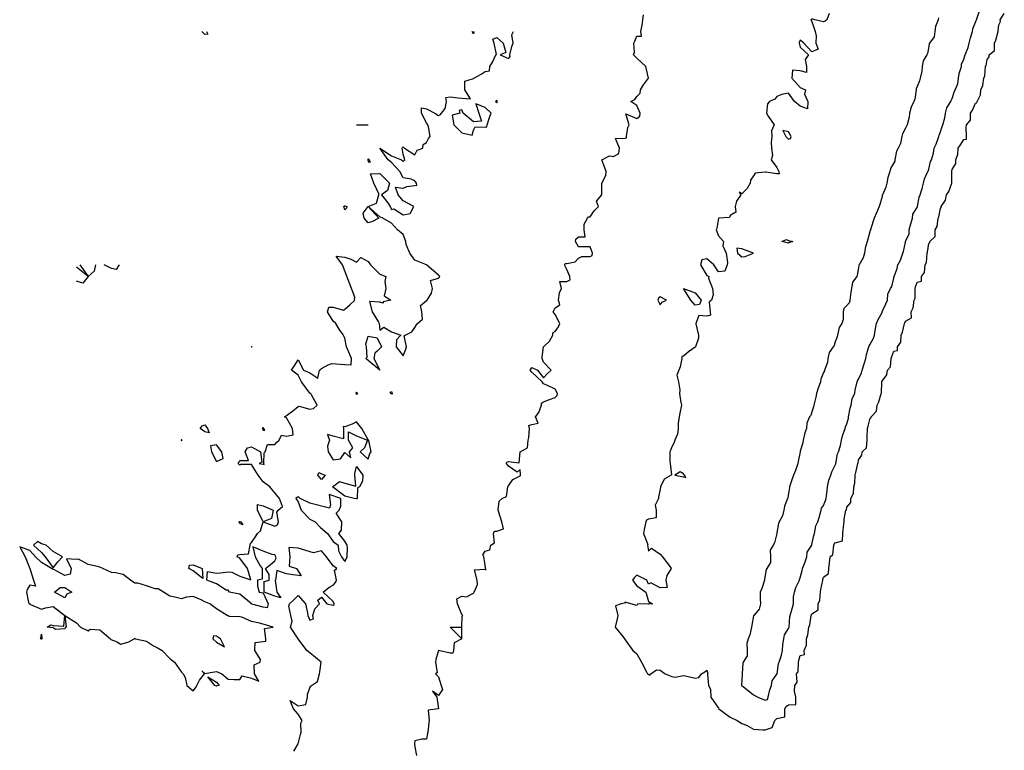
# Model space of a CAD drawing. Header units: inches. Extents: x 158323 to 160611, y 432808 to 437248.
# Tile 149 of 228: x 159422 to 159464, y 437024 to 437055. Entities that reach past the tile are written whole.
import ezdxf

# ---------------------------------------------------------------- set-up
doc = ezdxf.new("R2010")
doc.units = ezdxf.units.IN
doc.header["$MEASUREMENT"] = 0
doc.layers.add('Hoogtelijn-bestaand 5.00 M', color=7, linetype='Continuous', lineweight=15)
doc.layers.add('Hoogtelijn-bestaand 6.00 M', color=7, linetype='Continuous', lineweight=15)

msp = doc.modelspace()

# ---------------------------------------------------------------- linework, layer by layer
at = {"layer": 'Hoogtelijn-bestaand 5.00 M', "color": 252, "linetype": 'Continuous', "lineweight": 25}
msp.add_polyline3d([(159461.175, 437055.325, 5), (159461.153, 437055.25, 5), (159461.045, 437054.955, 5), (159461.007, 437054.75, 5), (159460.977, 437054.523, 5), (159460.788, 437054.25, 5), (159460.773, 437054.227, 5), (159460.75, 437054.099, 5), (159460.701, 437053.8, 5), (159460.668, 437053.75, 5), (159460.515, 437053.485, 5), (159460.471, 437053.25, 5), (159460.459, 437053.041, 5), (159460.39, 437052.75, 5), (159460.36, 437052.64, 5), (159460.25, 437052.391, 5), (159460.21, 437052.29, 5), (159460.21, 437052.25, 5), (159460.157, 437051.843, 5), (159460.11, 437051.75, 5), (159460.002, 437051.499, 5), (159459.926, 437051.25, 5), (159459.917, 437051.083, 5), (159459.833, 437050.75, 5), (159459.805, 437050.696, 5), (159459.75, 437050.605, 5), (159459.63, 437050.37, 5), (159459.597, 437050.25, 5), (159459.544, 437049.956, 5), (159459.437, 437049.75, 5), (159459.374, 437049.626, 5), (159459.304, 437049.25, 5), (159459.304, 437049.196, 5), (159459.25, 437049.117, 5), (159459.117, 437048.883, 5), (159459.085, 437048.75, 5), (159459.003, 437048.498, 5), (159458.951, 437048.25, 5), (159458.914, 437048.086, 5), (159458.768, 437047.75, 5), (159458.761, 437047.739, 5), (159458.75, 437047.688, 5), (159458.664, 437047.336, 5), (159458.63, 437047.25, 5), (159458.512, 437046.988, 5), (159458.419, 437046.75, 5), (159458.369, 437046.632, 5), (159458.258, 437046.25, 5), (159458.257, 437046.244, 5), (159458.25, 437046.221, 5), (159458.149, 437045.851, 5), (159458.114, 437045.75, 5), (159458.029, 437045.471, 5), (159458.006, 437045.25, 5), (159457.94, 437045.06, 5), (159457.772, 437044.75, 5), (159457.763, 437044.737, 5), (159457.75, 437044.627, 5), (159457.69, 437044.31, 5), (159457.673, 437044.25, 5), (159457.49, 437044.01, 5), (159457.439, 437043.75, 5), (159457.408, 437043.592, 5), (159457.366, 437043.25, 5), (159457.361, 437043.14, 5), (159457.25, 437043.019, 5), (159457.117, 437042.883, 5), (159457.081, 437042.75, 5), (159457.085, 437042.415, 5), (159457.031, 437042.25, 5), (159456.92, 437042.08, 5), (159456.843, 437041.75, 5), (159456.833, 437041.668, 5), (159456.75, 437041.458, 5), (159456.699, 437041.301, 5), (159456.665, 437041.25, 5), (159456.49, 437041.01, 5), (159456.425, 437040.75, 5), (159456.421, 437040.579, 5), (159456.293, 437040.25, 5), (159456.282, 437040.218, 5), (159456.25, 437040.141, 5), (159456.134, 437039.866, 5), (159456.118, 437039.75, 5), (159456.02, 437039.48, 5), (159455.939, 437039.25, 5), (159455.915, 437039.085, 5), (159455.831, 437038.75, 5), (159455.818, 437038.682, 5), (159455.75, 437038.469, 5), (159455.698, 437038.302, 5), (159455.652, 437038.25, 5), (159455.527, 437037.973, 5), (159455.51, 437037.75, 5), (159455.443, 437037.558, 5), (159455.378, 437037.25, 5), (159455.364, 437037.136, 5), (159455.25, 437036.783, 5), (159455.243, 437036.757, 5), (159455.242, 437036.75, 5), (159455.163, 437036.337, 5), (159455.139, 437036.25, 5), (159455.044, 437035.956, 5), (159454.96, 437035.75, 5), (159454.904, 437035.596, 5), (159454.794, 437035.25, 5), (159454.789, 437035.211, 5), (159454.75, 437034.988, 5), (159454.719, 437034.781, 5), (159454.706, 437034.75, 5), (159454.579, 437034.421, 5), (159454.543, 437034.25, 5), (159454.49, 437034.01, 5), (159454.346, 437033.75, 5), (159454.32, 437033.68, 5), (159454.25, 437033.282, 5), (159454.246, 437033.254, 5), (159454.245, 437033.25, 5), (159454.148, 437032.852, 5), (159454.083, 437032.75, 5), (159453.962, 437032.539, 5), (159453.977, 437032.25, 5), (159453.98, 437032.02, 5), (159453.811, 437031.75, 5), (159453.789, 437031.711, 5), (159453.75, 437031.474, 5), (159453.719, 437031.281, 5), (159453.714, 437031.25, 5), (159453.599, 437030.901, 5), (159453.539, 437030.75, 5), (159453.532, 437030.468, 5), (159453.548, 437030.25, 5), (159453.486, 437030.014, 5), (159453.255, 437029.75, 5), (159453.253, 437029.747, 5), (159453.25, 437029.729, 5), (159453.176, 437029.324, 5), (159453.166, 437029.25, 5), (159453.089, 437028.911, 5), (159453.023, 437028.75, 5), (159452.961, 437028.539, 5), (159452.977, 437028.25, 5), (159452.977, 437028.023, 5), (159452.805, 437027.75, 5), (159452.788, 437027.712, 5), (159452.764, 437027.25, 5), (159452.766, 437027.234, 5), (159452.75, 437026.989, 5), (159452.737, 437026.763, 5), (159452.735, 437026.75, 5), (159452.75, 437026.727, 5), (159452.8, 437026.7, 5), (159453.25, 437026.354, 5), (159453.429, 437026.25, 5), (159453.75, 437026.12, 5), (159453.845, 437026.155, 5), (159453.877, 437026.25, 5), (159453.943, 437026.557, 5), (159454.019, 437026.75, 5), (159454.05, 437026.95, 5), (159454.25, 437027.228, 5), (159454.258, 437027.243, 5), (159454.259, 437027.25, 5), (159454.312, 437027.689, 5), (159454.349, 437027.75, 5), (159454.447, 437028.053, 5), (159454.482, 437028.25, 5), (159454.5, 437028.5, 5), (159454.546, 437028.75, 5), (159454.581, 437028.919, 5), (159454.75, 437029.19, 5), (159454.766, 437029.234, 5), (159454.769, 437029.25, 5), (159454.799, 437029.701, 5), (159454.813, 437029.75, 5), (159454.917, 437030.083, 5), (159454.961, 437030.25, 5), (159454.957, 437030.543, 5), (159455.009, 437030.75, 5), (159455.057, 437030.943, 5), (159455.215, 437031.25, 5), (159455.221, 437031.279, 5), (159455.25, 437031.355, 5), (159455.336, 437031.664, 5), (159455.349, 437031.75, 5), (159455.463, 437032.037, 5), (159455.529, 437032.25, 5), (159455.55, 437032.45, 5), (159455.739, 437032.75, 5), (159455.74, 437032.76, 5), (159455.75, 437032.789, 5), (159455.825, 437033.176, 5), (159455.856, 437033.25, 5), (159455.917, 437033.583, 5), (159456.001, 437033.75, 5), (159456.061, 437033.939, 5), (159456.141, 437034.25, 5), (159456.166, 437034.334, 5), (159456.25, 437034.46, 5), (159456.326, 437034.674, 5), (159456.362, 437034.75, 5), (159456.401, 437035.099, 5), (159456.419, 437035.25, 5), (159456.466, 437035.534, 5), (159456.556, 437035.75, 5), (159456.601, 437035.899, 5), (159456.75, 437036.185, 5), (159456.769, 437036.232, 5), (159456.772, 437036.25, 5), (159456.84, 437036.66, 5), (159456.893, 437036.75, 5), (159456.971, 437037.029, 5), (159457.019, 437037.25, 5), (159457.058, 437037.442, 5), (159457.175, 437037.75, 5), (159457.186, 437037.814, 5), (159457.25, 437037.951, 5), (159457.311, 437038.189, 5), (159457.32, 437038.25, 5), (159457.38, 437038.62, 5), (159457.427, 437038.75, 5), (159457.47, 437039.031, 5), (159457.586, 437039.25, 5), (159457.605, 437039.395, 5), (159457.692, 437039.75, 5), (159457.705, 437039.795, 5), (159457.75, 437039.862, 5), (159457.873, 437040.127, 5), (159457.895, 437040.25, 5), (159457.979, 437040.521, 5), (159458.056, 437040.75, 5), (159458.082, 437040.918, 5), (159458.189, 437041.25, 5), (159458.206, 437041.294, 5), (159458.25, 437041.365, 5), (159458.382, 437041.618, 5), (159458.429, 437041.75, 5), (159458.467, 437042.033, 5), (159458.509, 437042.25, 5), (159458.588, 437042.412, 5), (159458.75, 437042.722, 5), (159458.76, 437042.74, 5), (159458.764, 437042.75, 5), (159458.913, 437043.087, 5), (159458.983, 437043.25, 5), (159459.001, 437043.499, 5), (159459.113, 437043.75, 5), (159459.166, 437043.834, 5), (159459.25, 437044.191, 5), (159459.262, 437044.238, 5), (159459.266, 437044.25, 5), (159459.398, 437044.602, 5), (159459.434, 437044.75, 5), (159459.541, 437044.959, 5), (159459.648, 437045.25, 5), (159459.666, 437045.334, 5), (159459.75, 437045.732, 5), (159459.753, 437045.747, 5), (159459.754, 437045.75, 5), (159459.912, 437046.089, 5), (159459.919, 437046.25, 5), (159459.986, 437046.514, 5), (159460.063, 437046.75, 5), (159460.069, 437046.931, 5), (159460.25, 437047.212, 5), (159460.264, 437047.236, 5), (159460.268, 437047.25, 5), (159460.348, 437047.652, 5), (159460.381, 437047.75, 5), (159460.473, 437048.028, 5), (159460.529, 437048.25, 5), (159460.568, 437048.432, 5), (159460.719, 437048.75, 5), (159460.73, 437048.77, 5), (159460.75, 437048.852, 5), (159460.824, 437049.176, 5), (159460.869, 437049.25, 5), (159460.959, 437049.541, 5), (159460.979, 437049.75, 5), (159461.075, 437049.925, 5), (159461.188, 437050.25, 5), (159461.196, 437050.304, 5), (159461.25, 437050.452, 5), (159461.325, 437050.675, 5), (159461.352, 437050.75, 5), (159461.444, 437051.056, 5), (159461.476, 437051.25, 5), (159461.527, 437051.473, 5), (159461.698, 437051.75, 5), (159461.71, 437051.791, 5), (159461.75, 437051.88, 5), (159461.847, 437052.153, 5), (159461.887, 437052.25, 5), (159461.996, 437052.504, 5), (159462.023, 437052.75, 5), (159462.055, 437052.945, 5), (159462.159, 437053.25, 5), (159462.158, 437053.342, 5), (159462.25, 437053.561, 5), (159462.292, 437053.708, 5), (159462.308, 437053.75, 5), (159462.436, 437054.064, 5), (159462.477, 437054.25, 5), (159462.533, 437054.467, 5), (159462.62, 437054.75, 5), (159462.636, 437054.864, 5), (159462.75, 437055.147, 5), (159462.779, 437055.221, 5), (159462.796, 437055.25, 5), (159462.915, 437055.586, 5)], dxfattribs=at)
at = {"layer": 'Hoogtelijn-bestaand 6.00 M', "color": 252, "linetype": 'Continuous', "lineweight": 25}
for p, q in [((159436.25, 437050.75, 6), (159436.75, 437050.75, 6)), ((159440.25, 437029.25, 6), (159440.75, 437029.25, 6)), ((159440.25, 437029.25, 6), (159440.75, 437028.75, 6)), ((159440.75, 437028.75, 6), (159440.75, 437029.25, 6))]:
    msp.add_line(p, q, dxfattribs=at)
for points in [[(159440.75, 437029.25, 6), (159440.77, 437029.73, 6), (159440.8, 437029.75, 6), (159440.75, 437029.786, 6), (159440.564, 437030.25, 6), (159440.54, 437030.46, 6), (159440.75, 437030.575, 6), (159440.956, 437030.544, 6), (159441.25, 437030.705, 6), (159441.267, 437030.733, 6), (159441.278, 437030.75, 6), (159441.423, 437031.077, 6), (159441.417, 437031.25, 6), (159441.3, 437031.7, 6), (159441.75, 437031.724, 6), (159441.8, 437031.7, 6), (159441.774, 437031.75, 6), (159441.75, 437031.917, 6), (159441.695, 437032.25, 6), (159441.659, 437032.341, 6), (159441.75, 437032.5, 6), (159441.95, 437032.55, 6), (159442, 437032.75, 6), (159442.15, 437032.85, 6), (159442.114, 437033.25, 6), (159442.15, 437033.35, 6), (159442.25, 437033.357, 6), (159442.539, 437033.461, 6), (159442.47, 437033.75, 6), (159442.338, 437034.162, 6), (159442.318, 437034.25, 6), (159442.354, 437034.646, 6), (159442.477, 437034.75, 6), (159442.662, 437034.838, 6), (159442.733, 437035.25, 6), (159442.73, 437035.27, 6), (159442.75, 437035.295, 6), (159442.935, 437035.565, 6), (159443.25, 437035.722, 6), (159443.267, 437035.733, 6), (159443.275, 437035.75, 6), (159443.25, 437036, 6), (159443.125, 437035.875, 6), (159442.75, 437036.135, 6), (159442.675, 437036.25, 6), (159442.688, 437036.312, 6), (159442.75, 437036.344, 6), (159443.214, 437036.286, 6), (159443.25, 437036.75, 6), (159443.571, 437036.929, 6), (159443.596, 437037.25, 6), (159443.632, 437037.368, 6), (159443.656, 437037.75, 6), (159443.625, 437037.875, 6), (159443.75, 437037.917, 6), (159444.023, 437037.977, 6), (159443.908, 437038.25, 6), (159444.059, 437038.441, 6), (159444.17, 437038.75, 6), (159444.163, 437038.837, 6), (159444.25, 437038.893, 6), (159444.513, 437038.987, 6), (159444.75, 437039.071, 6), (159444.839, 437039.161, 6), (159444.854, 437039.25, 6), (159444.75, 437039.429, 6), (159444.393, 437039.607, 6), (159444.25, 437039.667, 6), (159444.198, 437039.75, 6), (159443.75, 437040.155, 6), (159443.688, 437040.25, 6), (159443.709, 437040.291, 6), (159443.75, 437040.355, 6), (159444, 437040.25, 6), (159444.25, 437039.917, 6), (159444.404, 437040.096, 6), (159444.583, 437040.25, 6), (159444.25, 437040.583, 6), (159444.191, 437040.75, 6), (159444.2, 437040.8, 6), (159444.25, 437041.25, 6), (159444.517, 437041.483, 6), (159444.65, 437041.75, 6), (159444.65, 437041.85, 6), (159444.75, 437041.904, 6), (159444.895, 437042.105, 6), (159444.955, 437042.25, 6), (159444.75, 437042.625, 6), (159444.667, 437042.75, 6), (159444.692, 437042.808, 6), (159444.75, 437042.917, 6), (159444.95, 437043.05, 6), (159444.893, 437043.25, 6), (159444.938, 437043.562, 6), (159445.031, 437043.75, 6), (159444.958, 437044.042, 6), (159445.25, 437044.042, 6), (159445.389, 437044.111, 6), (159445.375, 437044.25, 6), (159445.25, 437044.562, 6), (159445.15, 437044.75, 6), (159445.182, 437044.818, 6), (159445.25, 437044.812, 6), (159445.612, 437044.888, 6), (159445.75, 437045.036, 6), (159445.893, 437045.107, 6), (159446.25, 437045.107, 6), (159446.338, 437045.162, 6), (159446.35, 437045.25, 6), (159446.25, 437045.523, 6), (159445.977, 437045.523, 6), (159445.75, 437045.523, 6), (159445.631, 437045.75, 6), (159445.641, 437045.859, 6), (159445.75, 437045.958, 6), (159446.042, 437045.958, 6), (159446, 437046.25, 6), (159446, 437046.5, 6), (159446.139, 437046.75, 6), (159446.183, 437046.817, 6), (159446.25, 437046.805, 6), (159446.428, 437047.072, 6), (159446.614, 437047.25, 6), (159446.519, 437047.481, 6), (159446.75, 437047.75, 6), (159446.75, 437048.25, 6), (159446.917, 437048.583, 6), (159446.938, 437048.75, 6), (159446.75, 437049.25, 6), (159447.076, 437049.424, 6), (159447.25, 437049.393, 6), (159447.482, 437049.518, 6), (159447.507, 437049.75, 6), (159447.337, 437050.163, 6), (159447.75, 437050.182, 6), (159447.805, 437050.195, 6), (159447.81, 437050.25, 6), (159447.871, 437050.629, 6), (159447.925, 437050.75, 6), (159447.786, 437051.214, 6), (159448.25, 437051.021, 6), (159448.375, 437051.125, 6), (159448.395, 437051.25, 6), (159448.25, 437051.573, 6), (159448, 437051.75, 6), (159448.164, 437051.836, 6), (159448.25, 437051.964, 6), (159448.398, 437052.102, 6), (159448.41, 437052.25, 6), (159448.532, 437052.468, 6), (159448.75, 437052.75, 6), (159448.639, 437053.25, 6), (159448.25, 437053.6, 6), (159448.107, 437053.75, 6), (159448.156, 437053.844, 6), (159448.122, 437054.25, 6), (159448.172, 437054.328, 6), (159448.25, 437054.55, 6), (159448.45, 437054.55, 6), (159448.417, 437054.75, 6), (159448.477, 437055.023, 6), (159448.513, 437055.25, 6), (159448.536, 437055.464, 6)], [(159455.725, 437055.275, 6), (159455.7, 437055.25, 6), (159455.75, 437055.167, 6), (159455.885, 437054.75, 6), (159455.935, 437054.565, 6), (159455.923, 437054.25, 6), (159456.015, 437053.985, 6), (159455.75, 437053.875, 6), (159455.404, 437054.25, 6), (159455.25, 437054.368, 6), (159455.205, 437054.295, 6), (159455.205, 437054.25, 6), (159455.25, 437054.068, 6), (159455.6, 437053.75, 6), (159455.456, 437053.544, 6), (159455.512, 437053.25, 6), (159455.512, 437052.988, 6), (159455.25, 437053.06, 6), (159454.917, 437053.083, 6), (159454.89, 437052.75, 6), (159455.25, 437052.341, 6), (159455.472, 437052.25, 6), (159455.432, 437052.068, 6), (159455.575, 437051.75, 6), (159455.56, 437051.44, 6), (159455.25, 437051.547, 6), (159455.009, 437051.75, 6), (159454.75, 437052.1, 6), (159454.458, 437052.042, 6), (159454.25, 437051.956, 6), (159454.158, 437051.842, 6), (159453.932, 437051.75, 6), (159453.845, 437051.655, 6), (159453.803, 437051.25, 6), (159453.875, 437051.125, 6), (159454.135, 437050.75, 6), (159454.013, 437050.487, 6), (159454.036, 437050.25, 6), (159454, 437050, 6), (159454.015, 437049.75, 6), (159454.057, 437049.443, 6), (159454.007, 437049.25, 6), (159454.25, 437048.923, 6), (159454.328, 437048.75, 6), (159454.344, 437048.656, 6), (159454.25, 437048.654, 6), (159453.775, 437048.725, 6), (159453.75, 437048.719, 6), (159453.321, 437048.679, 6), (159453.25, 437048.571, 6), (159453.118, 437048.382, 6), (159453.105, 437048.25, 6), (159452.979, 437048.021, 6), (159452.75, 437047.792, 6), (159452.639, 437047.861, 6), (159452.698, 437047.75, 6), (159452.524, 437047.476, 6), (159452.458, 437047.25, 6), (159452.488, 437047.012, 6), (159452.25, 437046.865, 6), (159452.215, 437046.785, 6), (159451.75, 437046.75, 6), (159451.682, 437046.319, 6), (159451.641, 437046.25, 6), (159451.75, 437046, 6), (159451.969, 437045.75, 6), (159451.934, 437045.566, 6), (159452.083, 437045.25, 6), (159452.137, 437044.863, 6), (159452.115, 437044.75, 6), (159452.014, 437044.486, 6), (159451.75, 437044.462, 6), (159451.548, 437044.75, 6), (159451.25, 437045.009, 6), (159451.035, 437044.966, 6), (159450.981, 437044.75, 6), (159451.25, 437044.299, 6), (159451.338, 437044.25, 6), (159451.315, 437044.185, 6), (159451.487, 437043.75, 6), (159451.523, 437043.477, 6), (159451.45, 437043.25, 6), (159451.344, 437043.156, 6), (159451.392, 437042.75, 6), (159451.399, 437042.601, 6), (159451.25, 437042.557, 6), (159450.912, 437042.588, 6), (159450.784, 437042.25, 6), (159450.774, 437042.226, 6), (159450.896, 437041.75, 6), (159450.888, 437041.612, 6), (159450.762, 437041.25, 6), (159450.76, 437041.24, 6), (159450.75, 437041.232, 6), (159450.463, 437041.037, 6), (159450.25, 437040.85, 6), (159450.172, 437040.828, 6), (159450.177, 437040.75, 6), (159450.112, 437040.388, 6), (159450.046, 437040.25, 6), (159449.961, 437040.039, 6), (159450.039, 437039.75, 6), (159450.099, 437039.401, 6), (159450.079, 437039.25, 6), (159450.141, 437038.859, 6), (159450.162, 437038.75, 6), (159450.094, 437038.406, 6), (159450.058, 437038.25, 6), (159450.017, 437037.983, 6), (159450.017, 437037.75, 6), (159449.99, 437037.51, 6), (159449.879, 437037.25, 6), (159449.848, 437037.152, 6), (159449.75, 437036.969, 6), (159449.698, 437036.802, 6), (159449.662, 437036.75, 6), (159449.662, 437036.338, 6), (159449.682, 437036.25, 6), (159449.739, 437035.761, 6), (159449.725, 437035.75, 6), (159449.426, 437035.574, 6), (159449.264, 437035.25, 6), (159449.263, 437035.237, 6), (159449.25, 437035.15, 6), (159449.185, 437034.815, 6), (159449.183, 437034.75, 6), (159449.033, 437034.468, 6), (159449.075, 437034.25, 6), (159449.081, 437033.92, 6), (159448.75, 437033.865, 6), (159448.669, 437033.831, 6), (159448.635, 437033.75, 6), (159448.569, 437033.431, 6), (159448.54, 437033.25, 6), (159448.718, 437032.782, 6), (159448.708, 437032.75, 6), (159448.75, 437032.5, 6), (159448.875, 437032.625, 6), (159449.25, 437032.375, 6), (159449.35, 437032.25, 6), (159449.679, 437031.821, 6), (159449.727, 437031.75, 6), (159449.542, 437031.458, 6), (159449.492, 437031.25, 6), (159449.554, 437030.946, 6), (159449.25, 437030.932, 6), (159448.85, 437031.15, 6), (159448.75, 437031.083, 6), (159448.683, 437031.25, 6), (159448.25, 437031.467, 6), (159448.14, 437031.36, 6), (159448.07, 437031.25, 6), (159448.25, 437031.009, 6), (159448.639, 437030.75, 6), (159448.75, 437030.35, 6), (159448.917, 437030.25, 6), (159448.77, 437030.23, 6), (159448.75, 437030.237, 6), (159448.275, 437030.225, 6), (159448.25, 437030.179, 6), (159448, 437030.25, 6), (159447.75, 437030.312, 6), (159447.728, 437030.272, 6), (159447.583, 437030.25, 6), (159447.337, 437030.163, 6), (159447.433, 437029.75, 6), (159447.403, 437029.597, 6), (159447.319, 437029.25, 6), (159447.65, 437028.85, 6), (159447.721, 437028.75, 6), (159447.75, 437028.708, 6), (159448.073, 437028.25, 6), (159448.25, 437028.107, 6), (159448.448, 437027.75, 6), (159448.667, 437027.333, 6), (159448.713, 437027.25, 6), (159448.75, 437027.226, 6), (159448.808, 437027.192, 6), (159448.857, 437027.25, 6), (159449.088, 437027.412, 6), (159449.25, 437027.399, 6), (159449.47, 437027.25, 6), (159449.75, 437027.127, 6), (159449.89, 437027.11, 6), (159450.25, 437027.169, 6), (159450.34, 437027.16, 6), (159450.75, 437027.058, 6), (159450.909, 437027.091, 6), (159451.02, 437027.25, 6), (159451.167, 437027.333, 6), (159451.25, 437027.399, 6), (159451.287, 437027.25, 6), (159451.281, 437027.219, 6), (159451.321, 437026.75, 6), (159451.406, 437026.594, 6), (159451.425, 437026.25, 6), (159451.75, 437025.775, 6), (159451.763, 437025.75, 6), (159452.25, 437025.397, 6), (159452.554, 437025.25, 6), (159452.75, 437025.128, 6), (159452.954, 437025.046, 6), (159453.25, 437024.872, 6), (159453.645, 437024.855, 6), (159453.75, 437024.856, 6), (159454.053, 437024.947, 6), (159454.158, 437025.25, 6), (159454.205, 437025.295, 6), (159454.25, 437025.335, 6), (159454.587, 437025.413, 6), (159454.584, 437025.75, 6), (159454.65, 437025.85, 6), (159454.75, 437025.922, 6), (159455.06, 437025.94, 6), (159455.062, 437026.25, 6), (159454.998, 437026.502, 6), (159455.02, 437026.75, 6), (159455.11, 437026.89, 6), (159455.095, 437027.25, 6), (159455.16, 437027.34, 6), (159455.176, 437027.75, 6), (159455.185, 437027.815, 6), (159455.25, 437028.039, 6), (159455.425, 437028.075, 6), (159455.423, 437028.25, 6), (159455.519, 437028.481, 6), (159455.519, 437028.75, 6), (159455.579, 437028.922, 6), (159455.614, 437029.25, 6), (159455.658, 437029.342, 6), (159455.722, 437029.75, 6), (159455.729, 437029.771, 6), (159455.75, 437029.813, 6), (159456.019, 437029.981, 6), (159456.017, 437030.25, 6), (159456.094, 437030.406, 6), (159456.11, 437030.75, 6), (159456.137, 437030.864, 6), (159456.21, 437031.25, 6), (159456.216, 437031.284, 6), (159456.25, 437031.384, 6), (159456.459, 437031.541, 6), (159456.478, 437031.75, 6), (159456.496, 437032.004, 6), (159456.535, 437032.25, 6), (159456.648, 437032.352, 6), (159456.683, 437032.75, 6), (159456.705, 437032.795, 6), (159456.75, 437032.855, 6), (159457.053, 437032.947, 6), (159457.066, 437033.25, 6), (159457.092, 437033.408, 6), (159457.133, 437033.75, 6), (159457.136, 437033.864, 6), (159457.205, 437034.25, 6), (159457.226, 437034.275, 6), (159457.25, 437034.385, 6), (159457.416, 437034.584, 6), (159457.42, 437034.75, 6), (159457.536, 437034.964, 6), (159457.543, 437035.25, 6), (159457.589, 437035.411, 6), (159457.603, 437035.75, 6), (159457.633, 437035.867, 6), (159457.715, 437036.25, 6), (159457.728, 437036.272, 6), (159457.75, 437036.411, 6), (159457.891, 437036.609, 6), (159457.894, 437036.75, 6), (159458.08, 437036.92, 6), (159458.112, 437037.25, 6), (159458.12, 437037.38, 6), (159458.134, 437037.75, 6), (159458.155, 437037.845, 6), (159458.25, 437038.19, 6), (159458.288, 437038.212, 6), (159458.292, 437038.25, 6), (159458.509, 437038.491, 6), (159458.54, 437038.75, 6), (159458.611, 437038.889, 6), (159458.721, 437039.25, 6), (159458.732, 437039.268, 6), (159458.742, 437039.75, 6), (159458.744, 437039.757, 6), (159458.75, 437039.783, 6), (159458.959, 437040.041, 6), (159458.983, 437040.25, 6), (159459.109, 437040.391, 6), (159459.139, 437040.75, 6), (159459.167, 437040.834, 6), (159459.25, 437041.056, 6), (159459.409, 437041.091, 6), (159459.412, 437041.25, 6), (159459.555, 437041.445, 6), (159459.576, 437041.75, 6), (159459.621, 437041.879, 6), (159459.709, 437042.25, 6), (159459.725, 437042.275, 6), (159459.75, 437042.34, 6), (159460.008, 437042.492, 6), (159460.004, 437042.75, 6), (159460.091, 437042.909, 6), (159460.126, 437043.25, 6), (159460.171, 437043.329, 6), (159460.172, 437043.75, 6), (159460.189, 437043.811, 6), (159460.25, 437044.01, 6), (159460.448, 437044.052, 6), (159460.445, 437044.25, 6), (159460.576, 437044.424, 6), (159460.596, 437044.75, 6), (159460.649, 437044.851, 6), (159460.679, 437045.25, 6), (159460.696, 437045.304, 6), (159460.75, 437045.672, 6), (159460.792, 437045.709, 6), (159460.793, 437045.75, 6), (159461.029, 437045.971, 6), (159461.028, 437046.25, 6), (159461.109, 437046.391, 6), (159461.162, 437046.75, 6), (159461.188, 437046.812, 6), (159461.25, 437047.172, 6), (159461.286, 437047.214, 6), (159461.284, 437047.25, 6), (159461.471, 437047.529, 6), (159461.517, 437047.75, 6), (159461.609, 437047.891, 6), (159461.738, 437048.25, 6), (159461.741, 437048.259, 6), (159461.734, 437048.75, 6), (159461.74, 437048.76, 6), (159461.75, 437048.832, 6), (159461.905, 437049.095, 6), (159461.906, 437049.25, 6), (159462.002, 437049.498, 6), (159462.01, 437049.75, 6), (159462.113, 437049.887, 6), (159462.25, 437050.119, 6), (159462.363, 437050.137, 6), (159462.372, 437050.25, 6), (159462.361, 437050.639, 6), (159462.366, 437050.75, 6), (159462.546, 437050.954, 6), (159462.542, 437051.25, 6), (159462.62, 437051.38, 6), (159462.75, 437051.683, 6), (159462.811, 437051.689, 6), (159462.823, 437051.75, 6), (159462.966, 437052.034, 6), (159462.989, 437052.25, 6), (159463.065, 437052.435, 6), (159463.107, 437052.75, 6), (159463.158, 437052.842, 6), (159463.188, 437053.25, 6), (159463.208, 437053.292, 6), (159463.25, 437053.548, 6), (159463.344, 437053.656, 6), (159463.346, 437053.75, 6), (159463.562, 437053.938, 6), (159463.573, 437054.25, 6), (159463.619, 437054.381, 6), (159463.718, 437054.75, 6), (159463.731, 437054.769, 6), (159463.75, 437055.028, 6), (159463.821, 437055.179, 6), (159463.809, 437055.25, 6), (159463.988, 437055.512, 6)], [(159456.482, 437055.518, 6), (159456.393, 437055.25, 6), (159456.317, 437055.183, 6), (159456.25, 437055.159, 6), (159455.875, 437055.25, 6), (159455.75, 437055.29, 6)], [(159429.825, 437054.75, 6), (159429.875, 437054.625, 6), (159429.75, 437054.614, 6), (159429.622, 437054.75, 6)], [(159433.567, 437023.933, 6), (159433.75, 437024.25, 6), (159433.852, 437024.648, 6), (159433.875, 437024.75, 6), (159433.865, 437025.135, 6), (159433.914, 437025.25, 6), (159433.75, 437025.524, 6), (159433.55, 437025.75, 6), (159433.4, 437026.1, 6), (159433.75, 437025.882, 6), (159434.07, 437025.93, 6), (159434.14, 437026.25, 6), (159434.142, 437026.358, 6), (159434.25, 437026.643, 6), (159434.285, 437026.715, 6), (159434.312, 437026.75, 6), (159434.581, 437026.919, 6), (159434.66, 437027.25, 6), (159434.668, 437027.332, 6), (159434.729, 437027.75, 6), (159434.25, 437028.14, 6), (159434.12, 437028.25, 6), (159433.75, 437028.75, 6), (159433.412, 437029.25, 6), (159433.495, 437029.506, 6), (159433.433, 437029.75, 6), (159433.354, 437030.146, 6), (159433.375, 437030.25, 6), (159433.569, 437030.431, 6), (159433.75, 437030.599, 6), (159434.062, 437030.25, 6), (159434.145, 437029.855, 6), (159434.163, 437029.75, 6), (159434.25, 437029.55, 6), (159434.398, 437029.602, 6), (159434.375, 437029.75, 6), (159434.464, 437030.036, 6), (159434.659, 437030.25, 6), (159434.596, 437030.404, 6), (159434.75, 437030.536, 6), (159434.972, 437030.25, 6), (159435.25, 437030.188, 6), (159435.283, 437030.217, 6), (159435.29, 437030.25, 6), (159435.25, 437030.35, 6), (159434.815, 437030.75, 6), (159435.054, 437030.946, 6), (159435.25, 437031.044, 6), (159435.343, 437031.157, 6), (159435.387, 437031.25, 6), (159435.31, 437031.69, 6), (159435.406, 437031.75, 6), (159435.25, 437031.869, 6), (159434.954, 437032.25, 6), (159434.75, 437032.512, 6), (159434.406, 437032.422, 6), (159433.75, 437032.629, 6), (159433.343, 437032.657, 6), (159433.391, 437032.25, 6), (159433.357, 437031.857, 6), (159433.679, 437031.75, 6), (159433.871, 437031.44, 6), (159433.515, 437031.485, 6), (159433.25, 437031.525, 6), (159432.827, 437031.673, 6), (159432.772, 437031.25, 6), (159432.759, 437031.241, 6), (159432.829, 437030.75, 6), (159433, 437030.5, 6), (159432.75, 437030.571, 6), (159432.295, 437030.75, 6), (159432.295, 437031.205, 6), (159432.5, 437031.25, 6), (159432.5, 437031.5, 6), (159432.35, 437031.75, 6), (159432.568, 437031.932, 6), (159432.75, 437032.083, 6), (159432.8, 437032.2, 6), (159432.786, 437032.25, 6), (159432.75, 437032.341, 6), (159432.639, 437032.361, 6), (159432.25, 437032.5, 6), (159431.812, 437032.688, 6), (159431.9, 437032.25, 6), (159432.125, 437031.875, 6), (159432.2, 437031.75, 6), (159432.2, 437031.3, 6), (159432, 437031.25, 6), (159432, 437031, 6), (159432.083, 437030.75, 6), (159432.25, 437030.717, 6), (159432.469, 437030.25, 6), (159432.421, 437030.079, 6), (159432.25, 437030.107, 6), (159431.764, 437030.236, 6), (159431.75, 437030.229, 6), (159431.742, 437030.25, 6), (159431.25, 437030.656, 6), (159430.812, 437030.75, 6), (159430.75, 437030.827, 6), (159430.667, 437030.833, 6), (159430.25, 437031.094, 6), (159429.833, 437031.25, 6), (159429.865, 437031.635, 6), (159430.25, 437031.562, 6), (159430.427, 437031.573, 6), (159430.75, 437031.617, 6), (159430.904, 437031.596, 6), (159431.25, 437031.423, 6), (159431.722, 437031.278, 6), (159431.577, 437031.75, 6), (159431.25, 437032.198, 6), (159431.139, 437032.25, 6), (159431.159, 437032.341, 6), (159431.25, 437032.35, 6), (159431.614, 437032.386, 6), (159431.695, 437032.75, 6), (159431.688, 437032.812, 6), (159431.75, 437032.875, 6), (159431.9, 437033.1, 6), (159432, 437033.25, 6), (159432.135, 437033.365, 6), (159432.25, 437033.75, 6), (159432.01, 437034.25, 6), (159432, 437034.5, 6), (159432.25, 437034.443, 6), (159432.679, 437034.25, 6), (159432.603, 437033.897, 6), (159432.25, 437033.75, 6), (159432.75, 437033.571, 6), (159432.869, 437033.631, 6), (159432.906, 437033.75, 6), (159432.827, 437034.173, 6), (159432.893, 437034.25, 6), (159433.083, 437034.417, 6), (159432.95, 437034.75, 6), (159432.75, 437035, 6), (159432.533, 437035.25, 6), (159432.25, 437035.467, 6), (159432.037, 437035.75, 6), (159431.75, 437036.21, 6), (159431.29, 437036.21, 6), (159431.25, 437036.179, 6), (159431.173, 437036.25, 6), (159431.2, 437036.3, 6), (159431.25, 437036.375, 6), (159431.625, 437036.375, 6), (159431.481, 437036.75, 6), (159431.583, 437036.917, 6), (159431.75, 437036.969, 6), (159432.139, 437036.75, 6), (159432.188, 437036.312, 6), (159432.083, 437036.25, 6), (159432.25, 437036.222, 6), (159432.289, 437036.211, 6), (159432.271, 437036.25, 6), (159432.29, 437036.71, 6), (159432.333, 437036.75, 6), (159432.438, 437037.062, 6), (159432.75, 437037.062, 6), (159432.833, 437037.167, 6), (159432.927, 437037.25, 6), (159433.03, 437037.47, 6), (159433.25, 437037.427, 6), (159433.528, 437037.472, 6), (159433.507, 437037.75, 6), (159433.25, 437038.205, 6), (159433.159, 437038.25, 6), (159433.221, 437038.279, 6), (159433.25, 437038.309, 6), (159433.509, 437038.492, 6), (159433.75, 437038.688, 6), (159433.794, 437038.706, 6), (159434.25, 437038.578, 6), (159434.399, 437038.602, 6), (159434.555, 437038.75, 6), (159434.312, 437039.188, 6), (159434.295, 437039.25, 6), (159434.25, 437039.261, 6), (159433.891, 437039.75, 6), (159433.75, 437040.04, 6), (159433.468, 437040.25, 6), (159433.579, 437040.421, 6), (159433.75, 437040.683, 6), (159433.982, 437040.25, 6), (159434.25, 437040.127, 6), (159434.591, 437039.909, 6), (159434.667, 437040.25, 6), (159434.713, 437040.287, 6), (159434.75, 437040.312, 6), (159435.026, 437040.474, 6), (159435.188, 437040.531, 6), (159435.75, 437040.487, 6), (159436.023, 437040.477, 6), (159436.033, 437040.75, 6), (159435.879, 437041.121, 6), (159435.82, 437041.25, 6), (159435.75, 437041.614, 6), (159435.662, 437041.794, 6), (159435.5, 437042, 6), (159435.365, 437042.25, 6), (159435.25, 437042.35, 6), (159435.01, 437042.75, 6), (159435.057, 437042.943, 6), (159435.25, 437042.943, 6), (159435.682, 437042.818, 6), (159435.75, 437042.857, 6), (159435.961, 437043.039, 6), (159436.173, 437043.25, 6), (159436.153, 437043.274, 6), (159436.17, 437043.37, 6), (159435.646, 437044.75, 6), (159435.375, 437045.125, 6), (159435.75, 437045.083, 6), (159436, 437045, 6), (159436.25, 437044.865, 6), (159436.435, 437045.065, 6), (159436.75, 437044.894, 6), (159436.846, 437044.75, 6), (159437.25, 437044.35, 6), (159437.507, 437044.25, 6), (159437.464, 437044.036, 6), (159437.5, 437043.75, 6), (159437.426, 437043.426, 6), (159437.714, 437043.25, 6), (159437.391, 437043.179, 6), (159437.383, 437043.117, 6), (159437.25, 437043.163, 6), (159436.807, 437043.193, 6), (159436.917, 437042.75, 6), (159437.193, 437042.307, 6), (159437.21, 437042.25, 6), (159437.25, 437041.964, 6), (159437.417, 437042.083, 6), (159437.75, 437041.893, 6), (159438.15, 437041.75, 6), (159437.961, 437041.539, 6), (159437.945, 437041.25, 6), (159438.25, 437040.857, 6), (159438.354, 437041.146, 6), (159438.381, 437041.25, 6), (159438.28, 437041.72, 6), (159438.327, 437041.75, 6), (159438.612, 437041.888, 6), (159438.75, 437042.073, 6), (159438.818, 437042.182, 6), (159438.854, 437042.25, 6), (159439.068, 437042.433, 6), (159439.04, 437042.75, 6), (159438.987, 437043.014, 6), (159439.25, 437043.233, 6), (159439.266, 437043.234, 6), (159439.268, 437043.25, 6), (159439.461, 437043.539, 6), (159439.507, 437043.75, 6), (159439.417, 437044.083, 6), (159439.75, 437044.179, 6), (159439.787, 437044.214, 6), (159439.808, 437044.25, 6), (159439.75, 437044.31, 6), (159439.25, 437044.75, 6), (159438.75, 437044.953, 6), (159438.524, 437045.25, 6), (159438.37, 437045.63, 6), (159438.361, 437045.75, 6), (159438.25, 437046.05, 6), (159438, 437046.25, 6), (159437.75, 437046.536, 6), (159437.375, 437046.75, 6), (159437.25, 437046.812, 6), (159436.75, 437047.25, 6), (159437.195, 437046.75, 6), (159436.904, 437046.596, 6), (159436.75, 437046.55, 6), (159436.568, 437046.75, 6), (159436.528, 437046.972, 6), (159436.75, 437047.25, 6), (159437.104, 437047.396, 6), (159437.198, 437047.75, 6), (159437.203, 437047.798, 6), (159436.987, 437048.25, 6), (159436.846, 437048.654, 6), (159437.25, 437048.67, 6), (159437.654, 437048.25, 6), (159437.568, 437047.932, 6), (159437.321, 437047.75, 6), (159437.583, 437047.417, 6), (159437.688, 437047.25, 6), (159437.75, 437047.125, 6), (159437.85, 437047.15, 6), (159438.25, 437046.893, 6), (159438.544, 437046.956, 6), (159438.705, 437047.25, 6), (159438.25, 437047.5, 6), (159438.023, 437047.75, 6), (159437.917, 437048.083, 6), (159438.25, 437048.044, 6), (159438.396, 437048.104, 6), (159438.75, 437048.155, 6), (159438.827, 437048.173, 6), (159438.821, 437048.25, 6), (159438.75, 437048.355, 6), (159438.583, 437048.417, 6), (159438.25, 437048.483, 6), (159438.107, 437048.75, 6), (159437.75, 437049.135, 6), (159437.607, 437049.25, 6), (159437.25, 437049.75, 6), (159437.75, 437049.427, 6), (159438.179, 437049.25, 6), (159438.25, 437049.195, 6), (159438.281, 437049.219, 6), (159438.321, 437049.25, 6), (159438.25, 437049.5, 6), (159438.208, 437049.75, 6), (159438.214, 437049.786, 6), (159438.25, 437049.812, 6), (159438.305, 437049.75, 6), (159438.75, 437049.464, 6), (159438.841, 437049.659, 6), (159439.083, 437049.75, 6), (159439.096, 437049.904, 6), (159439.25, 437050, 6), (159439.333, 437050.167, 6), (159439.393, 437050.25, 6), (159439.333, 437050.667, 6), (159439.303, 437050.75, 6), (159439.25, 437050.833, 6), (159439.033, 437051.25, 6), (159439.023, 437051.477, 6), (159439.25, 437051.429, 6), (159439.607, 437051.25, 6), (159439.75, 437051.155, 6), (159439.824, 437051.176, 6), (159439.883, 437051.25, 6), (159440.046, 437051.454, 6), (159440.098, 437051.75, 6), (159440.075, 437051.925, 6), (159440.25, 437051.945, 6), (159440.594, 437051.906, 6), (159440.75, 437051.889, 6), (159441.132, 437051.868, 6), (159440.878, 437052.25, 6), (159440.878, 437052.623, 6), (159441.25, 437052.737, 6), (159441.26, 437052.74, 6), (159441.273, 437052.75, 6), (159441.583, 437052.917, 6), (159441.75, 437053.026, 6), (159441.935, 437053.065, 6), (159441.953, 437053.25, 6), (159442.066, 437053.434, 6), (159442.218, 437053.75, 6), (159442.236, 437053.765, 6), (159442.144, 437054.25, 6), (159442.079, 437054.421, 6), (159442.25, 437054.491, 6), (159442.531, 437054.25, 6), (159442.647, 437053.853, 6), (159442.4, 437053.75, 6), (159442.75, 437053.591, 6), (159442.831, 437053.669, 6), (159442.809, 437053.75, 6), (159442.894, 437054.106, 6), (159442.952, 437054.25, 6), (159442.898, 437054.602, 6), (159442.967, 437054.75, 6)], [(159441.286, 437054.75, 6), (159441.269, 437054.731, 6), (159441.25, 437054.65, 6), (159441.201, 437054.75, 6)], [(159424.404, 437044.75, 6), (159424.75, 437044.25, 6), (159424.526, 437043.974, 6), (159424.25, 437044.06, 6)], [(159425.071, 437044.75, 6), (159425.015, 437044.485, 6), (159424.75, 437044.25, 6), (159424.25, 437044.65, 6)], [(159426.083, 437044.75, 6), (159425.95, 437044.55, 6), (159425.75, 437044.602, 6), (159425.442, 437044.75, 6)], [(159440.75, 437028.75, 6), (159440.432, 437028.568, 6), (159440.4, 437028.25, 6), (159440.365, 437028.135, 6), (159440.25, 437028.13, 6), (159439.75, 437028.25, 6), (159439.637, 437027.863, 6), (159439.625, 437027.75, 6), (159439.706, 437027.294, 6), (159439.625, 437027.25, 6), (159439.75, 437027.125, 6), (159439.865, 437026.75, 6), (159439.927, 437026.573, 6), (159439.75, 437026.321, 6), (159439.5, 437026.5, 6), (159439.679, 437026.25, 6), (159439.75, 437025.75, 6), (159439.312, 437025.688, 6), (159439.361, 437025.25, 6), (159439.35, 437025.15, 6), (159439.305, 437024.75, 6), (159439.292, 437024.708, 6), (159439.25, 437024.45, 6), (159439.05, 437024.45, 6), (159438.75, 437024.375, 6), (159438.734, 437024.266, 6), (159438.735, 437024.25, 6), (159438.75, 437024.125, 6), (159438.818, 437023.75, 6)]]:
    msp.add_polyline3d(points, dxfattribs=at)
for points in [[(159440.343, 437051.157, 6), (159440.412, 437050.75, 6), (159440.75, 437050.412, 6), (159441.195, 437050.305, 6), (159441.25, 437050.523, 6), (159441.331, 437050.669, 6), (159441.75, 437050.656, 6), (159441.831, 437050.669, 6), (159441.841, 437050.75, 6), (159441.936, 437051.064, 6), (159442.008, 437051.25, 6), (159441.75, 437051.485, 6), (159441.35, 437051.65, 6), (159441.483, 437051.25, 6), (159441.6, 437050.9, 6), (159441.25, 437050.882, 6), (159440.812, 437051.25, 6), (159440.75, 437051.393, 6), (159440.639, 437051.361, 6), (159440.673, 437051.25, 6)], [(159442.2, 437051.75, 6), (159442.25, 437051.691, 6), (159442.274, 437051.726, 6), (159442.279, 437051.75, 6), (159442.25, 437051.787, 6), (159442.23, 437051.77, 6)], [(159454.5, 437050.5, 6), (159454.625, 437050.25, 6), (159454.75, 437050.13, 6), (159454.838, 437050.162, 6), (159454.865, 437050.25, 6), (159454.75, 437050.45, 6)], [(159436.725, 437049.25, 6), (159436.75, 437049.167, 6), (159436.85, 437049.15, 6), (159436.781, 437049.25, 6), (159436.75, 437049.279, 6), (159436.726, 437049.274, 6)], [(159435.703, 437047.25, 6), (159435.713, 437047.287, 6), (159435.75, 437047.289, 6), (159435.833, 437047.25, 6), (159435.812, 437047.188, 6), (159435.75, 437047.107, 6)], [(159454.464, 437045.75, 6), (159454.663, 437045.837, 6), (159454.75, 437045.803, 6), (159454.932, 437045.75, 6), (159454.786, 437045.714, 6), (159454.75, 437045.681, 6)], [(159452.531, 437045.469, 6), (159452.566, 437045.25, 6), (159452.75, 437045.098, 6), (159452.89, 437045.11, 6), (159453.25, 437045.25, 6), (159452.75, 437045.445, 6)], [(159449.143, 437043.25, 6), (159449.25, 437043.045, 6), (159449.34, 437043.16, 6), (159449.515, 437043.25, 6), (159449.25, 437043.391, 6), (159449.176, 437043.324, 6)], [(159450.25, 437043.75, 6), (159450.75, 437043.562, 6), (159451, 437043.25, 6), (159450.935, 437043.065, 6), (159450.75, 437043.033, 6), (159450.558, 437043.25, 6)], [(159436.638, 437041.362, 6), (159436.75, 437041.7, 6), (159437.125, 437041.625, 6), (159437.312, 437041.25, 6), (159437.125, 437041.062, 6), (159437.031, 437040.969, 6), (159436.981, 437040.75, 6), (159437.25, 437040.25, 6), (159436.75, 437040.659, 6), (159436.646, 437040.75, 6), (159436.695, 437040.805, 6), (159436.672, 437041.25, 6)], [(159431.739, 437041.25, 6), (159431.743, 437041.257, 6), (159431.768, 437041.25, 6), (159431.763, 437041.237, 6), (159431.75, 437041.24, 6)], [(159436.223, 437039.277, 6), (159436.229, 437039.25, 6), (159436.25, 437039.211, 6), (159436.272, 437039.228, 6), (159436.298, 437039.25, 6), (159436.25, 437039.3, 6)], [(159437.691, 437039.309, 6), (159437.75, 437039.327, 6), (159437.77, 437039.25, 6), (159437.777, 437039.223, 6), (159437.75, 437039.228, 6), (159437.721, 437039.25, 6)], [(159429.55, 437037.75, 6), (159429.643, 437037.857, 6), (159429.75, 437037.908, 6), (159429.861, 437037.75, 6), (159429.938, 437037.562, 6), (159429.75, 437037.6, 6)], [(159435.003, 437036.997, 6), (159435.027, 437036.75, 6), (159435.25, 437036.407, 6), (159435.555, 437036.445, 6), (159435.75, 437036.721, 6), (159436, 437036.5, 6), (159435.95, 437036.75, 6), (159436.083, 437036.917, 6), (159435.9, 437037.25, 6), (159435.9, 437037.6, 6), (159436.25, 437037.439, 6), (159436.717, 437037.25, 6), (159436.583, 437036.917, 6), (159436.4, 437036.75, 6), (159436.75, 437036.432, 6), (159436.819, 437036.682, 6), (159436.867, 437036.75, 6), (159436.771, 437037.229, 6), (159436.768, 437037.25, 6), (159436.75, 437037.267, 6), (159436.471, 437037.75, 6), (159436.25, 437038.037, 6), (159436.058, 437037.942, 6), (159435.75, 437037.82, 6), (159435.671, 437037.829, 6), (159435.691, 437037.75, 6), (159435.691, 437037.309, 6), (159435.25, 437037.424, 6), (159435.01, 437037.49, 6), (159435.09, 437037.25, 6)], [(159432.221, 437037.75, 6), (159432.25, 437037.679, 6), (159432.321, 437037.679, 6), (159432.283, 437037.75, 6), (159432.25, 437037.775, 6), (159432.221, 437037.779, 6)], [(159428.73, 437037.27, 6), (159428.736, 437037.25, 6), (159428.75, 437037.238, 6), (159428.768, 437037.232, 6), (159428.776, 437037.25, 6), (159428.75, 437037.263, 6)], [(159429.992, 437037.009, 6), (159430.042, 437036.75, 6), (159430.25, 437036.333, 6), (159430.539, 437036.461, 6), (159430.477, 437036.75, 6), (159430.25, 437037.05, 6)], [(159434.583, 437035.75, 6), (159434.639, 437035.861, 6), (159434.75, 437035.812, 6), (159434.904, 437035.75, 6), (159434.75, 437035.56, 6)], [(159435.214, 437035.25, 6), (159435.523, 437035.477, 6), (159435.75, 437035.409, 6), (159436.221, 437035.279, 6), (159436.171, 437035.75, 6), (159436.171, 437035.829, 6), (159436.25, 437036.125, 6), (159436.523, 437035.75, 6), (159436.5, 437035.5, 6), (159436.375, 437035.25, 6), (159436.289, 437035.211, 6), (159436.27, 437034.75, 6), (159436.263, 437034.737, 6), (159436.25, 437034.737, 6), (159436.15, 437034.75, 6), (159435.75, 437034.855, 6)], [(159449.875, 437035.75, 6), (159450.25, 437035.675, 6), (159450.35, 437035.65, 6), (159450.292, 437035.75, 6), (159450.25, 437035.812, 6), (159450.1, 437035.9, 6)], [(159433.645, 437034.75, 6), (159433.75, 437034.607, 6), (159433.872, 437034.25, 6), (159434.25, 437033.872, 6), (159434.477, 437033.75, 6), (159434.685, 437033.533, 6), (159435, 437033.25, 6), (159435.25, 437032.908, 6), (159435.464, 437032.75, 6), (159435.481, 437032.519, 6), (159435.598, 437032.25, 6), (159435.75, 437032.055, 6), (159435.819, 437032.182, 6), (159435.85, 437032.25, 6), (159435.861, 437032.639, 6), (159435.85, 437032.75, 6), (159435.75, 437032.932, 6), (159435.491, 437033.25, 6), (159435.604, 437033.396, 6), (159435.612, 437033.75, 6), (159435.368, 437034.132, 6), (159435.5, 437034.25, 6), (159435.568, 437034.432, 6), (159435.568, 437034.75, 6), (159435.075, 437034.925, 6), (159435.132, 437034.485, 6), (159435.083, 437034.333, 6), (159434.25, 437034.554, 6), (159433.833, 437034.75, 6), (159433.75, 437034.833, 6), (159433.699, 437034.801, 6)], [(159431.221, 437033.75, 6), (159431.228, 437033.772, 6), (159431.25, 437033.774, 6), (159431.295, 437033.75, 6), (159431.375, 437033.625, 6), (159431.25, 437033.688, 6)], [(159422.417, 437032.75, 6), (159422.75, 437032.438, 6), (159422.908, 437032.25, 6), (159423.25, 437031.786, 6), (159423.46, 437032.04, 6), (159423.656, 437032.25, 6), (159423.25, 437032.482, 6), (159422.95, 437032.75, 6), (159422.75, 437032.812, 6), (159422.583, 437032.917, 6)], [(159421.821, 437032.679, 6), (159422.062, 437032.25, 6), (159422.25, 437031.75, 6), (159422.417, 437031.25, 6), (159422.5, 437031, 6), (159422.25, 437031.036, 6), (159422.145, 437030.855, 6), (159422.107, 437030.75, 6), (159422.205, 437030.295, 6), (159422.232, 437030.25, 6), (159422.25, 437030.24, 6), (159422.283, 437030.217, 6), (159422.75, 437030.019, 6), (159422.932, 437030.068, 6), (159423.25, 437030.125, 6), (159423.75, 437029.75, 6), (159423.817, 437029.25, 6), (159423.764, 437029.236, 6), (159423.75, 437029.173, 6), (159423.357, 437029.143, 6), (159423.25, 437029.213, 6), (159423, 437029.25, 6), (159423.162, 437029.338, 6), (159423.25, 437029.312, 6), (159423.706, 437029.294, 6), (159423.75, 437029.75, 6), (159424.25, 437029.436, 6), (159424.421, 437029.25, 6), (159424.75, 437029.092, 6), (159424.844, 437029.156, 6), (159425.25, 437029.13, 6), (159425.716, 437028.75, 6), (159425.718, 437028.718, 6), (159425.99, 437028.62, 6), (159426.137, 437028.523, 6), (159426.409, 437028.591, 6), (159426.502, 437028.624, 6), (159426.727, 437028.75, 6), (159426.734, 437028.766, 6), (159426.75, 437028.765, 6), (159426.781, 437028.75, 6), (159427.25, 437028.651, 6), (159427.556, 437028.444, 6), (159427.75, 437028.341, 6), (159427.917, 437028.25, 6), (159428.25, 437027.904, 6), (159428.457, 437027.75, 6), (159428.75, 437027.321, 6), (159428.819, 437027.25, 6), (159428.904, 437027.096, 6), (159428.985, 437026.75, 6), (159429.25, 437026.525, 6), (159429.346, 437026.654, 6), (159429.405, 437026.75, 6), (159429.528, 437026.972, 6), (159429.731, 437027.25, 6), (159429.625, 437027.375, 6), (159429.75, 437027.263, 6), (159430.165, 437027.335, 6), (159430.25, 437027.352, 6), (159430.485, 437027.25, 6), (159430.75, 437027.013, 6), (159431, 437027, 6), (159431.25, 437027, 6), (159431.342, 437027.158, 6), (159431.75, 437027.062, 6), (159432.066, 437026.934, 6), (159431.875, 437027.25, 6), (159431.867, 437027.633, 6), (159432.117, 437027.75, 6), (159432.132, 437027.868, 6), (159431.888, 437028.25, 6), (159431.91, 437028.59, 6), (159432.25, 437028.632, 6), (159432.36, 437028.64, 6), (159432.357, 437028.75, 6), (159432.312, 437029.188, 6), (159432.673, 437029.25, 6), (159432.25, 437029.37, 6), (159432.088, 437029.412, 6), (159431.75, 437029.489, 6), (159431.33, 437029.67, 6), (159431.25, 437029.693, 6), (159430.794, 437029.706, 6), (159430.75, 437029.728, 6), (159430.703, 437029.75, 6), (159430.25, 437030.029, 6), (159429.969, 437030.25, 6), (159429.75, 437030.333, 6), (159429.586, 437030.414, 6), (159429.25, 437030.559, 6), (159428.97, 437030.531, 6), (159428.75, 437030.456, 6), (159428.466, 437030.534, 6), (159428.25, 437030.576, 6), (159427.984, 437030.75, 6), (159427.75, 437030.881, 6), (159427.619, 437030.881, 6), (159427.25, 437031.008, 6), (159426.875, 437031.125, 6), (159426.75, 437031.125, 6), (159426.56, 437031.25, 6), (159426.25, 437031.503, 6), (159425.923, 437031.577, 6), (159425.75, 437031.583, 6), (159425.385, 437031.75, 6), (159425.25, 437031.807, 6), (159425.156, 437031.845, 6), (159424.75, 437031.931, 6), (159424.345, 437032.155, 6), (159424.25, 437032.145, 6), (159423.833, 437032.167, 6), (159424.023, 437031.75, 6), (159423.981, 437031.519, 6), (159423.75, 437031.45, 6), (159423.289, 437031.711, 6), (159423.25, 437031.714, 6), (159423.188, 437031.75, 6), (159422.75, 437032.019, 6), (159422.5, 437032.25, 6), (159422.25, 437032.523, 6)], [(159429.058, 437031.75, 6), (159429.094, 437031.906, 6), (159429.25, 437031.911, 6), (159429.635, 437031.75, 6), (159429.667, 437031.333, 6), (159429.25, 437031.656, 6)], [(159423.305, 437030.75, 6), (159423.56, 437030.94, 6), (159423.75, 437030.95, 6), (159424.058, 437030.75, 6), (159423.847, 437030.653, 6), (159423.75, 437030.5, 6)], [(159422.698, 437028.75, 6), (159422.732, 437028.768, 6), (159422.75, 437028.95, 6), (159422.776, 437028.75, 6), (159422.769, 437028.731, 6), (159422.75, 437028.73, 6)], [(159430.086, 437028.75, 6), (159430.25, 437028.605, 6), (159430.596, 437028.404, 6), (159430.417, 437028.75, 6), (159430.25, 437028.854, 6), (159430.123, 437028.877, 6)], [(159429.875, 437027.125, 6), (159430.25, 437026.886, 6), (159430.365, 437026.75, 6), (159430.266, 437026.735, 6), (159430.25, 437026.717, 6), (159430.185, 437026.75, 6)]]:
    msp.add_polyline3d(points, close=True, dxfattribs=at)

doc.saveas('drawing.dxf')
